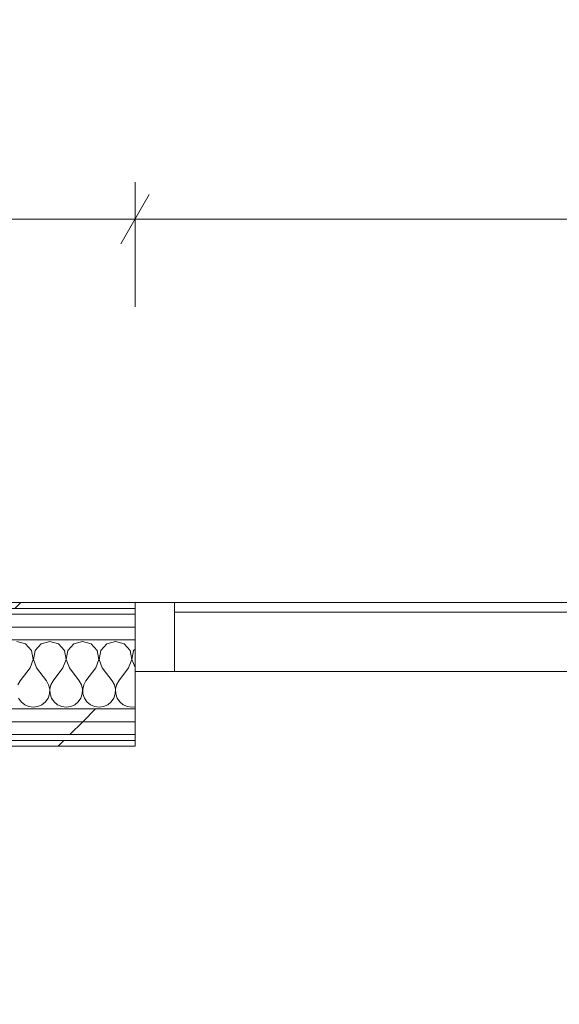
# Model space of a CAD drawing. Header units: millimetres. Extents: x -30280 to 19093, y -17460 to 4378.
# Tile 32 of 188: x -26980 to -26433, y 1293 to 2292. Entities that reach past the tile are written whole.
import ezdxf

# ---------------------------------------------------------------- set-up
doc = ezdxf.new("R2010")
doc.units = ezdxf.units.MM
doc.header["$MEASUREMENT"] = 0
doc.linetypes.add('Wipeout_Contour', pattern=[1000, 0, -1000])
doc.layers.add('Nuevo_06_COT_Generals', color=7, linetype='Continuous')
doc.layers.add('Nuevo_08_E_Envans secs', color=7, linetype='Continuous')
for name, color, linetype, lineweight in [('Nuevo_06_COT_Generals_Pluma_Nº__1', 7, 'Continuous', 5), ('Nuevo_08_E_Envans secs_Pluma_Nº__1', 7, 'Continuous', 5), ('Nuevo_Ventanas Archicad_Pluma_Nº__1', 7, 'Continuous', 5)]:
    doc.layers.add(name, color=color, linetype=linetype, lineweight=lineweight)
for name, color, linetype, lineweight, true_color in [('Nuevo_08_E_Envans secs_Pluma_Nº__102', 7, 'Continuous', 5, 0xcccccc), ('Nuevo_08_E_Envans secs_Pluma_Nº__171', 171, 'Continuous', 13, 0xaaaaff), ('Nuevo_08_E_Envans secs_Pluma_Nº__177', 7, 'Continuous', 15, 0xf7e046), ('Nuevo_Ventanas Archicad_Pluma_Nº__103', 7, 'Continuous', 5, 0xa4a4a6)]:
    doc.layers.add(name, color=color, linetype=linetype, lineweight=lineweight, true_color=true_color)
doc.styles.add('Estilo_Generado_1', font='txt')
doc.dimstyles.new('Estilo_Generado__1', dxfattribs={"dimtxt": 100, "dimasz": 38, "dimexe": 0.18, "dimexo": 300, "dimgap": 0, "dimtad": 1, "dimtih": 1, "dimtoh": 1, "dimlfac": 0.001, "dimzin": 0, "dimdsep": 46, "dimtxsty": 'Estilo_Generado_1', "dimblk": 'ARROWHEAD_2', "dimblk1": 'ARROWHEAD_2', "dimblk2": 'ARROWHEAD_2', "dimcen": 0.09, "dimclrd": 7, "dimclre": 7, "dimclrt": 7, "dimadec": 0, "dimazin": 0, "dimtfac": 1, "dimtdec": 4, "dimtmove": 0, "dimatfit": 3, "dimfxl": 0, "dimtolj": 1, "dimtzin": 0, "dimarcsym": 0})
doc.dimstyles.new('Estilo_Generado__2', dxfattribs={"dimtxt": 100, "dimasz": 38, "dimexe": 0.18, "dimexo": 300, "dimgap": 0, "dimtad": 1, "dimlfac": 0.001, "dimzin": 0, "dimdsep": 46, "dimtxsty": 'Estilo_Generado_1', "dimblk": 'ARROWHEAD_2', "dimblk1": 'ARROWHEAD_2', "dimblk2": 'ARROWHEAD_2', "dimcen": 0.09, "dimclrd": 7, "dimclre": 7, "dimclrt": 7, "dimadec": 0, "dimazin": 0, "dimtfac": 1, "dimtdec": 4, "dimtmove": 0, "dimatfit": 3, "dimfxl": 0, "dimtolj": 1, "dimtzin": 0, "dimarcsym": 0})
pattern_1 = [(45, (0, 0), (-183.8478, 183.8478), [195, -65]), (45, (7e-14, 183.85), (-183.8478, 183.8478), [195, -65])]

# ---------------------------------------------------------------- blocks, each defined once
blk = doc.blocks.new('*X434')
at = {"layer": 'Nuevo_08_E_Envans secs_Pluma_Nº__102', "color": 254, "linetype": 'Continuous', "lineweight": 5, "true_color": 0xcccccc}
for p, q in [((-26974.57, 1658.7), (-26983.33, 1661.19)), ((-26950, 1661.19), (-26958.76, 1658.7)), ((-26941.24, 1658.7), (-26950, 1661.19)), ((-26916.67, 1661.19), (-26925.43, 1658.7)), ((-26907.9, 1658.7), (-26916.67, 1661.19)), ((-26883.33, 1661.19), (-26892.1, 1658.7)), ((-26874.57, 1658.7), (-26883.33, 1661.19)), ((-26968.43, 1651.97), (-26974.57, 1658.7)), ((-26966.73, 1643.02), (-26968.43, 1651.97)), ((-26964.91, 1651.97), (-26966.6, 1643.02)), ((-26958.76, 1658.7), (-26964.91, 1651.97)), ((-26935.09, 1651.97), (-26941.24, 1658.7)), ((-26933.4, 1643.02), (-26935.09, 1651.97)), ((-26931.57, 1651.97), (-26933.27, 1643.02)), ((-26925.43, 1658.7), (-26931.57, 1651.97)), ((-26901.76, 1651.97), (-26907.9, 1658.7)), ((-26900.07, 1643.02), (-26901.76, 1651.97)), ((-26898.24, 1651.97), (-26899.93, 1643.02)), ((-26892.1, 1658.7), (-26898.24, 1651.97)), ((-26868.43, 1651.97), (-26874.57, 1658.7)), ((-26866.73, 1643.02), (-26868.43, 1651.97)), ((-26864.91, 1651.97), (-26866.6, 1643.02)), ((-26863.49, 1653.52), (-26864.91, 1651.97)), ((-26970, 1634.52), (-26966.73, 1643.02)), ((-26966.6, 1643.02), (-26963.33, 1634.52)), ((-26936.67, 1634.52), (-26933.4, 1643.02)), ((-26933.27, 1643.02), (-26930, 1634.52)), ((-26903.33, 1634.52), (-26900.07, 1643.02)), ((-26899.93, 1643.02), (-26896.67, 1634.52)), ((-26870, 1634.52), (-26866.73, 1643.02)), ((-26866.6, 1643.02), (-26863.49, 1634.94)), ((-26970, 1634.52), (-26980, 1621.19)), ((-26963.33, 1634.52), (-26953.33, 1621.19)), ((-26936.67, 1634.52), (-26946.67, 1621.19)), ((-26930, 1634.52), (-26920, 1621.19)), ((-26903.33, 1634.52), (-26913.33, 1621.19)), ((-26896.67, 1634.52), (-26886.67, 1621.19)), ((-26870, 1634.52), (-26880, 1621.19)), ((-26980, 1621.19), (-26982.23, 1617.16)), ((-26951.11, 1617.16), (-26953.33, 1621.19)), ((-26946.67, 1621.19), (-26948.89, 1617.16)), ((-26917.77, 1617.16), (-26920, 1621.19)), ((-26913.33, 1621.19), (-26915.56, 1617.16)), ((-26884.44, 1617.16), (-26886.67, 1621.19)), ((-26880, 1621.19), (-26882.23, 1617.16)), ((-26950.07, 1612.68), (-26951.11, 1617.16)), ((-26950.29, 1608.09), (-26950.07, 1612.68)), ((-26948.89, 1617.16), (-26949.93, 1612.68)), ((-26949.93, 1612.68), (-26949.71, 1608.09)), ((-26916.73, 1612.68), (-26917.77, 1617.16)), ((-26916.96, 1608.09), (-26916.73, 1612.68)), ((-26915.56, 1617.16), (-26916.6, 1612.68)), ((-26916.6, 1612.68), (-26916.38, 1608.09)), ((-26883.4, 1612.68), (-26884.44, 1617.16)), ((-26883.62, 1608.09), (-26883.4, 1612.68)), ((-26882.23, 1617.16), (-26883.27, 1612.68)), ((-26883.27, 1612.68), (-26883.04, 1608.09)), ((-26981.57, 1603.73), (-26978.97, 1599.94)), ((-26978.97, 1599.94), (-26975.43, 1597.01)), ((-26957.9, 1597.01), (-26954.36, 1599.94)), ((-26954.36, 1599.94), (-26951.76, 1603.73)), ((-26951.76, 1603.73), (-26950.29, 1608.09)), ((-26949.71, 1608.09), (-26948.24, 1603.73)), ((-26948.24, 1603.73), (-26945.64, 1599.94)), ((-26945.64, 1599.94), (-26942.1, 1597.01)), ((-26924.57, 1597.01), (-26921.03, 1599.94)), ((-26921.03, 1599.94), (-26918.43, 1603.73)), ((-26918.43, 1603.73), (-26916.96, 1608.09)), ((-26916.38, 1608.09), (-26914.91, 1603.73)), ((-26914.91, 1603.73), (-26912.3, 1599.94)), ((-26912.3, 1599.94), (-26908.76, 1597.01)), ((-26891.24, 1597.01), (-26887.7, 1599.94)), ((-26887.7, 1599.94), (-26885.09, 1603.73)), ((-26885.09, 1603.73), (-26883.62, 1608.09)), ((-26883.04, 1608.09), (-26881.57, 1603.73)), ((-26881.57, 1603.73), (-26878.97, 1599.94)), ((-26878.97, 1599.94), (-26875.43, 1597.01)), ((-26975.43, 1597.01), (-26971.22, 1595.15)), ((-26971.22, 1595.15), (-26966.67, 1594.52)), ((-26966.67, 1594.52), (-26962.11, 1595.15)), ((-26962.11, 1595.15), (-26957.9, 1597.01)), ((-26942.1, 1597.01), (-26937.89, 1595.15)), ((-26937.89, 1595.15), (-26933.33, 1594.52)), ((-26933.33, 1594.52), (-26928.78, 1595.15)), ((-26928.78, 1595.15), (-26924.57, 1597.01)), ((-26908.76, 1597.01), (-26904.55, 1595.15)), ((-26904.55, 1595.15), (-26900, 1594.52)), ((-26900, 1594.52), (-26895.45, 1595.15)), ((-26895.45, 1595.15), (-26891.24, 1597.01)), ((-26875.43, 1597.01), (-26871.22, 1595.15)), ((-26871.22, 1595.15), (-26866.67, 1594.52)), ((-26866.67, 1594.52), (-26863.49, 1594.96))]:
    blk.add_line(p, q, dxfattribs=at)
blk = doc.blocks.new('Muro_118_1', base_point=(-26863.49, 1700.85))
at = {"color": 254, "linetype": 'Wipeout_Contour', "lineweight": 0, "ltscale": 110026.586564}
blk.add_wipeout([(-28044.85, 1694.85), (-26863.49, 1694.85), (-26863.49, 1700.85), (-28044.85, 1700.85)], dxfattribs=at).dxf.layer = 'Nuevo_08_E_Envans secs'
at = {"color": 254, "linetype": 'Wipeout_Contour', "lineweight": 0, "ltscale": 109984.84585}
blk.add_wipeout([(-28025.85, 1675.85), (-26863.49, 1675.85), (-26863.49, 1688.85), (-28025.85, 1688.85)], dxfattribs=at).dxf.layer = 'Nuevo_08_E_Envans secs'
at = {"color": 254, "linetype": 'Wipeout_Contour', "lineweight": 0, "ltscale": 109713.857987}
blk.add_wipeout([(-27904.85, 1554.85), (-26863.49, 1554.85), (-26863.49, 1560.85), (-27904.85, 1560.85)], dxfattribs=at).dxf.layer = 'Nuevo_08_E_Envans secs'
at = {"layer": 'Nuevo_08_E_Envans secs_Pluma_Nº__171', "linetype": 'Continuous', "lineweight": 13, "true_color": 0xaaaaff}
h = blk.add_hatch(dxfattribs=at)
h.set_pattern_fill('Panellat_HPL_0001', color=161, style=0, pattern_type=2)
h.set_pattern_definition(pattern_1)
h.paths.add_polyline_path([(-28044.85, 1694.85), (-26863.49, 1694.85), (-26863.49, 1700.85), (-28044.85, 1700.85)])
h = blk.add_hatch(dxfattribs=at)
h.set_pattern_fill('Panellat_HPL_0001', color=161, style=0, pattern_type=2)
h.set_pattern_definition(pattern_1)
h.paths.add_polyline_path([(-27904.85, 1554.85), (-26863.49, 1554.85), (-26863.49, 1560.85), (-27904.85, 1560.85)])
at = {"layer": 'Nuevo_08_E_Envans secs_Pluma_Nº__177', "linetype": 'Continuous', "lineweight": 15, "true_color": 0xf7e046}
h = blk.add_hatch(dxfattribs=at)
h.set_pattern_fill('Panellat_HPL_0001', color=53, style=0, pattern_type=2)
h.set_pattern_definition(pattern_1)
h.paths.add_polyline_path([(-28025.85, 1675.85), (-26863.49, 1675.85), (-26863.49, 1688.85), (-28025.85, 1688.85)])
at = {"layer": 'Nuevo_08_E_Envans secs_Pluma_Nº__1', "color": 7, "linetype": 'Continuous', "lineweight": 5}
for p, q in [((-26863.49, 1694.85), (-28038.85, 1694.85)), ((-26863.49, 1688.85), (-28025.85, 1688.85)), ((-26863.49, 1560.85), (-27904.85, 1560.85))]:
    blk.add_line(p, q, dxfattribs=at)
at = {"layer": 'Nuevo_08_E_Envans secs_Pluma_Nº__1', "color": 7, "linetype": 'Continuous', "lineweight": 5, "flags": 128}
for points in [[(-26863.49, 1700.85), (-28044.85, 1700.85)], [(-26863.49, 1700.85), (-26863.49, 1694.85)], [(-26863.49, 1694.85), (-26863.49, 1688.85)], [(-26863.49, 1560.85), (-26863.49, 1554.85)], [(-27904.85, 1554.85), (-26863.49, 1554.85)]]:
    blk.add_lwpolyline(points, dxfattribs=at)
at = {"color": 254, "linetype": 'Wipeout_Contour', "lineweight": 0, "ltscale": 109955.721047}
blk.add_wipeout([(-28012.85, 1662.85), (-26863.49, 1662.85), (-26863.49, 1675.85), (-28012.85, 1675.85)], dxfattribs=at).dxf.layer = 'Nuevo_08_E_Envans secs'
at = {"layer": 'Nuevo_08_E_Envans secs_Pluma_Nº__177', "linetype": 'Continuous', "lineweight": 15, "true_color": 0xf7e046}
h = blk.add_hatch(dxfattribs=at)
h.set_pattern_fill('Panellat_HPL_0001', color=53, style=0, pattern_type=2)
h.set_pattern_definition(pattern_1)
h.paths.add_polyline_path([(-28012.85, 1662.85), (-26863.49, 1662.85), (-26863.49, 1675.85), (-28012.85, 1675.85)])
at = {"layer": 'Nuevo_08_E_Envans secs_Pluma_Nº__1', "color": 7, "linetype": 'Continuous', "lineweight": 5}
for p, q in [((-26863.49, 1675.85), (-28012.85, 1675.85)), ((-26863.49, 1662.85), (-27942.85, 1662.85))]:
    blk.add_line(p, q, dxfattribs=at)
at = {"layer": 'Nuevo_08_E_Envans secs_Pluma_Nº__1', "color": 7, "linetype": 'Continuous', "lineweight": 5, "flags": 128}
for points in [[(-26863.49, 1688.85), (-26863.49, 1675.85)], [(-26863.49, 1675.85), (-26863.49, 1662.85)]]:
    blk.add_lwpolyline(points, dxfattribs=at)
at = {"layer": 'Nuevo_08_E_Envans secs', "color": 7, "lineweight": 20}
blk.add_blockref('*X434', (0, 0), dxfattribs=at)
at = {"color": 254, "linetype": 'Wipeout_Contour', "lineweight": 0, "ltscale": 109770.316213}
blk.add_wipeout([(-27929.85, 1579.85), (-26863.49, 1579.85), (-26863.49, 1592.85), (-27929.85, 1592.85)], dxfattribs=at).dxf.layer = 'Nuevo_08_E_Envans secs'
at = {"layer": 'Nuevo_08_E_Envans secs_Pluma_Nº__177', "linetype": 'Continuous', "lineweight": 15, "true_color": 0xf7e046}
h = blk.add_hatch(dxfattribs=at)
h.set_pattern_fill('Panellat_HPL_0001', color=53, style=0, pattern_type=2)
h.set_pattern_definition(pattern_1)
h.paths.add_polyline_path([(-27929.85, 1579.85), (-26863.49, 1579.85), (-26863.49, 1592.85), (-27929.85, 1592.85)])
at = {"layer": 'Nuevo_08_E_Envans secs_Pluma_Nº__1', "color": 7, "linetype": 'Continuous', "lineweight": 5}
blk.add_line((-26863.49, 1592.85), (-27929.85, 1592.85), dxfattribs=at)
at = {"layer": 'Nuevo_08_E_Envans secs_Pluma_Nº__1', "color": 7, "linetype": 'Continuous', "lineweight": 5, "flags": 128}
blk.add_lwpolyline([(-26863.49, 1635.85), (-26863.49, 1592.85)], dxfattribs=at)
at = {"color": 254, "linetype": 'Wipeout_Contour', "lineweight": 0, "ltscale": 109741.362567}
blk.add_wipeout([(-27916.85, 1566.85), (-26863.49, 1566.85), (-26863.49, 1579.85), (-27916.85, 1579.85)], dxfattribs=at).dxf.layer = 'Nuevo_08_E_Envans secs'
at = {"layer": 'Nuevo_08_E_Envans secs_Pluma_Nº__177', "linetype": 'Continuous', "lineweight": 15, "true_color": 0xf7e046}
h = blk.add_hatch(dxfattribs=at)
h.set_pattern_fill('Panellat_HPL_0001', color=53, style=0, pattern_type=2)
h.set_pattern_definition(pattern_1)
h.paths.add_polyline_path([(-27916.85, 1566.85), (-26863.49, 1566.85), (-26863.49, 1579.85), (-27916.85, 1579.85)])
at = {"layer": 'Nuevo_08_E_Envans secs_Pluma_Nº__1', "color": 7, "linetype": 'Continuous', "lineweight": 5}
for p, q in [((-26863.49, 1579.85), (-27916.85, 1579.85)), ((-26863.49, 1566.85), (-27910.85, 1566.85))]:
    blk.add_line(p, q, dxfattribs=at)
at = {"layer": 'Nuevo_08_E_Envans secs_Pluma_Nº__1', "color": 7, "linetype": 'Continuous', "lineweight": 5, "flags": 128}
for points in [[(-26863.49, 1592.85), (-26863.49, 1579.85)], [(-26863.49, 1579.85), (-26863.49, 1566.85)], [(-26863.49, 1566.85), (-26863.49, 1560.85)]]:
    blk.add_lwpolyline(points, dxfattribs=at)
blk = doc.blocks.new('Ventana Escaparate 27_8')
at = {"layer": 'Nuevo_Ventanas Archicad_Pluma_Nº__103', "linetype": 'Continuous', "lineweight": 5, "true_color": 0xa4a4a6}
h = blk.add_hatch(dxfattribs=at)
h.set_pattern_fill('Acero_0001', color=253, style=0, pattern_type=2)
h.set_pattern_definition([(45, (0, 0), (-159.1, 159.1), []), (45, (-53.03, 53.03), (-159.1, 159.1), [])])
h.paths.add_polyline_path([(-2069.65, 0), (-2069.65, -70), (-2029.65, -70), (-2029.65, 0)])
at = {"layer": 'Nuevo_Ventanas Archicad_Pluma_Nº__1', "color": 7, "linetype": 'Continuous', "lineweight": 5}
for p, q in [((-2069.65, 0), (2069.65, 0)), ((-2069.65, 0), (2069.65, 0)), ((-2069.65, 0), (-2069.65, -70)), ((-2029.65, 0), (-2069.65, 0)), ((-2069.65, -5), (-2069.65, 0)), ((-2069.65, -5), (-2069.65, 0)), ((-2029.65, -70), (-2029.65, 0)), ((-2069.65, -65), (-2069.65, -5)), ((-2069.65, -65), (-2069.65, -5)), ((-2029.65, -10), (2029.65, -10)), ((-2069.65, -70), (-2069.65, -65)), ((-2069.65, -70), (-2069.65, -65)), ((-2069.65, -70), (2069.65, -70)), ((-2069.65, -70), (2069.65, -70)), ((-2069.65, -70), (-2029.65, -70))]:
    blk.add_line(p, q, dxfattribs=at)
blk = doc.blocks.new('Muro_136_1', base_point=(-19071.11, 1700.85))
at = {"layer": 'Nuevo_08_E_Envans secs_Pluma_Nº__1', "color": 7, "linetype": 'Continuous', "lineweight": 5}
for p, q in [((-26863.49, 1695.85), (-26863.49, 1700.85)), ((-26863.49, 1635.85), (-26863.49, 1695.85)), ((-26863.49, 1630.85), (-26863.49, 1635.85))]:
    blk.add_line(p, q, dxfattribs=at)
at = {"layer": 'Nuevo_Ventanas Archicad_Pluma_Nº__1', "color": 7, "linetype": 'Continuous', "lineweight": 5, "zscale": 1000}
blk.add_blockref('Ventana Escaparate 27_8', (-24793.84, 1700.85), dxfattribs=at)
blk = doc.blocks.new('*D718')
at = {"layer": 'Nuevo_06_COT_Generals_Pluma_Nº__1', "color": 7, "linetype": 'Continuous', "lineweight": 5}
for p, q in [((-28050.85, 2000.85), (-28050.85, 2565.86)), ((-1556.11, 2000.85), (-1556.11, 2565.86)), ((-28036.41, 2553.36), (-28065.28, 2503.36)), ((-1541.68, 2553.36), (-1570.54, 2503.36)), ((-28075.3, 2528.36), (-28050.85, 2528.36)), ((-28050.85, 2528.36), (-1556.11, 2528.36)), ((-1556.11, 2528.36), (390.89, 2528.36))]:
    blk.add_line(p, q, dxfattribs=at)
at = {"layer": 'Nuevo_06_COT_Generals_Pluma_Nº__1', "color": 7, "lineweight": 5, "insert": (-14980.12, 2548.36), "char_height": 100, "attachment_point": 7, "style": 'Estilo_Generado_1'}
blk.add_mtext('\\A1;{\\pql;\\fGotham Book|b0|i0|c0|p0;\\W1.000000;26,49}', dxfattribs=at)
blk = doc.blocks.new('ARROWHEAD_2')
at = {"color": 0, "linetype": 'Continuous', "lineweight": 0}
for p, q in [((-0.378, -0.655), (0.378, 0.655)), ((0, 0), (-1, 0))]:
    blk.add_line(p, q, dxfattribs=at)
blk = doc.blocks.new('*D722')
at = {"layer": 'Nuevo_06_COT_Generals_Pluma_Nº__1', "color": 7, "linetype": 'Continuous', "lineweight": 5}
for p, q in [((-28050.85, 2000.85), (-28050.85, 2127.47)), ((-26863.49, 2000.85), (-26863.49, 2127.47)), ((-28036.41, 2114.97), (-28065.28, 2064.97)), ((-26849.06, 2114.97), (-26877.93, 2064.97)), ((-28075.3, 2089.97), (-28050.85, 2089.97)), ((-28050.85, 2089.97), (-26863.49, 2089.97))]:
    blk.add_line(p, q, dxfattribs=at)
at = {"layer": 'Nuevo_06_COT_Generals_Pluma_Nº__1', "color": 7, "lineweight": 5, "insert": (-27594.56, 2109.97), "char_height": 100, "attachment_point": 7, "style": 'Estilo_Generado_1'}
blk.add_mtext('\\A1;{\\pql;\\fGotham Book|b0|i0|c0|p0;\\W1.000000;1,19}', dxfattribs=at)
blk = doc.blocks.new('*D723')
at = {"layer": 'Nuevo_06_COT_Generals_Pluma_Nº__1', "color": 7, "linetype": 'Continuous', "lineweight": 5}
for p, q in [((-26863.49, 2000.85), (-26863.49, 2127.47)), ((-22724.19, 2000.85), (-22724.19, 2127.47)), ((-26849.06, 2114.97), (-26877.93, 2064.97)), ((-22709.75, 2114.97), (-22738.62, 2064.97)), ((-26863.49, 2089.97), (-22724.19, 2089.97))]:
    blk.add_line(p, q, dxfattribs=at)
at = {"layer": 'Nuevo_06_COT_Generals_Pluma_Nº__1', "color": 7, "lineweight": 5, "insert": (-24931.23, 2109.97), "char_height": 100, "attachment_point": 7, "style": 'Estilo_Generado_1'}
blk.add_mtext('\\A1;{\\pql;\\fGotham Book|b0|i0|c0|p0;\\W1.000000;4,14}', dxfattribs=at)
blk = doc.blocks.new('*D765')
at = {"layer": 'Nuevo_06_COT_Generals_Pluma_Nº__1', "color": 7, "linetype": 'Continuous', "lineweight": 5}
for p, q in [((-27288.77, 1554.85), (-27288.77, 1579.3)), ((-27263.77, 1540.42), (-27313.77, 1569.29)), ((-27251.27, 1554.85), (-27604.85, 1554.85)), ((-27288.77, -1128.98), (-27288.77, 1554.85)), ((-27313.77, -1114.54), (-27263.77, -1143.41)), ((-25666.43, -1128.98), (-27326.27, -1128.98)), ((-27288.77, -1153.43), (-27288.77, -1128.98))]:
    blk.add_line(p, q, dxfattribs=at)
at = {"layer": 'Nuevo_06_COT_Generals_Pluma_Nº__1', "color": 7, "lineweight": 5, "insert": (-27308.77, 75.55), "char_height": 100, "attachment_point": 7, "rotation": 90, "style": 'Estilo_Generado_1'}
blk.add_mtext('\\A1;{\\pql;\\fGotham Book|b0|i0|c0|p0;\\W1.000000;2,68}', dxfattribs=at)

msp = doc.modelspace()

# ---------------------------------------------------------------- block references
at = {"layer": 'Nuevo_08_E_Envans secs', "color": 7, "lineweight": 20}
msp.add_blockref('Muro_118_1', (-26863.495, 1700.853), dxfattribs=at)

# ---------------------------------------------------------------- next in the draw order: block references
msp.add_blockref('Muro_136_1', (-19071.109, 1700.853), dxfattribs=at)

# ---------------------------------------------------------------- next in the draw order: dimensions: what is measured, and where the dimension line sits
at = {"layer": 'Nuevo_06_COT_Generals', "color": 7, "linetype": 'Continuous', "lineweight": 5}
for base, p1, p2, picture, middle in [((-1556.109, 2528.361), (-28050.848, 1700.853), (-1556.109, 1700.853), '*D718', (-14812.612, 2598.361)), ((-26863.495, 2089.966), (-28050.848, 1700.853), (-26863.495, 1700.853), '*D722', (-27465.099, 2159.966)), ((-22724.187, 2089.966), (-26863.495, 1700.853), (-22724.187, 1700.853), '*D723', (-24801.768, 2159.966))]:
    dim = msp.add_linear_dim(base=base, p1=p1, p2=p2, dimstyle='Estilo_Generado__1', dxfattribs=at)
    dim.commit()
    dim.dimension.update_dxf_attribs({"geometry": picture, "text_midpoint": middle, "dimtype": 160})
dim = msp.add_linear_dim(base=(-27288.771, 1554.853), p1=(-25366.431, -1128.976), p2=(-27904.848, 1554.853), angle=90, dimstyle='Estilo_Generado__2', dxfattribs=at)
dim.commit()
dim.dimension.update_dxf_attribs({"geometry": '*D765', "text_midpoint": (-27358.771, 205.011), "dimtype": 160, "text_rotation": 90})

doc.saveas('drawing.dxf')
